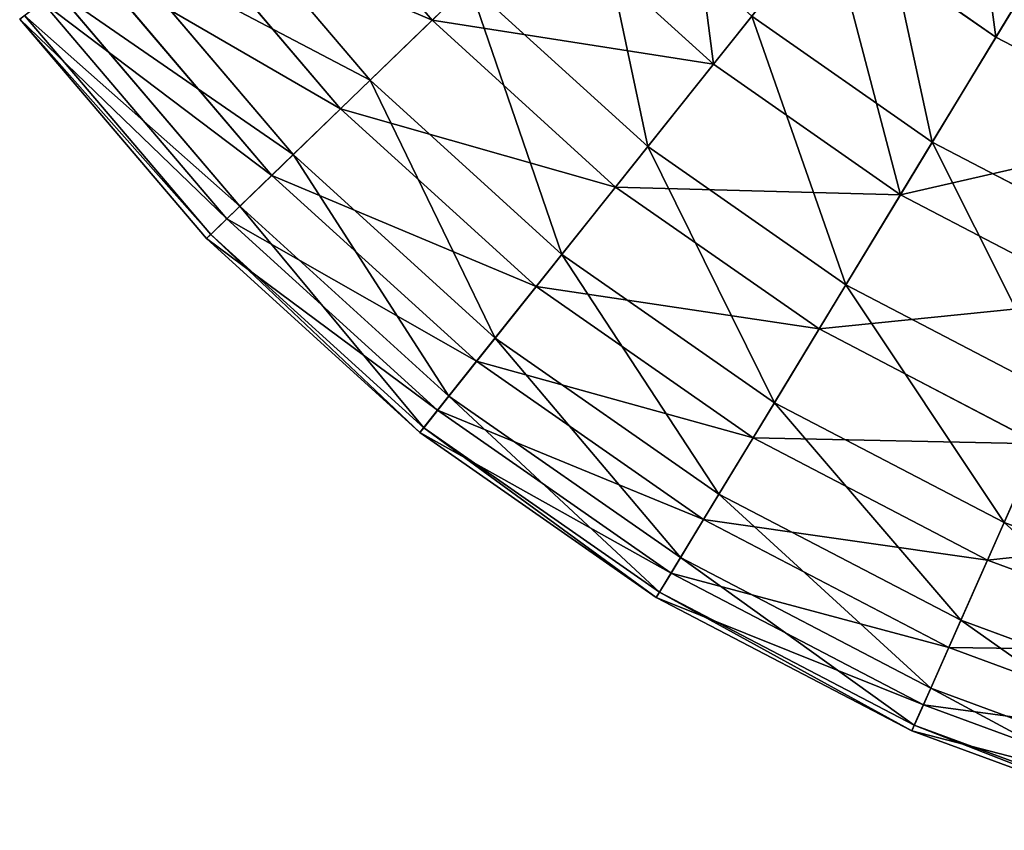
# Model space of a CAD drawing. Extents: x 1 to 133, y -12 to 0.
# Tile 158 of 256: x 45.72 to 48.35, y -11.71 to -9.55. Entities that reach past the tile are written whole.
import ezdxf

# ---------------------------------------------------------------- set-up
doc = ezdxf.new("R2010")
doc.units = 0
doc.header["$LTSCALE"] = 2.54
doc.layers.get('0').update_dxf_attribs({"color": 13, "linetype": 'CONTINUOUS'})

# ---------------------------------------------------------------- blocks, each defined once
blk = doc.blocks.new('SLING_IV_-_Z_O_ENIE16_06_B')
at = {"color": 0}
for p, q in [((46.394, -9.0462, 9.672), (46.8225, -9.5495, 9.672)), ((46.394, -9.0462, 9.672), (46.8225, -9.5495, 9.672)), ((48.3254, -9.5945, 10.8439), (48.6137, -9.1188, 11.3367)), ((48.3254, -9.5945, 10.8439), (48.6137, -9.1188, 11.3367)), ((46.2098, -9.1837, 3.9687), (46.6574, -9.7094, 3.9687)), ((46.2098, -9.1837, 3.9687), (46.6574, -9.7094, 3.9687)), ((46.1221, -9.2491, 9.0109), (46.5788, -9.7855, 9.0109)), ((46.1221, -9.2491, 9.0109), (46.5788, -9.7855, 9.0109)), ((46.8225, -9.5495, 9.672), (47.123, -9.2585, 10.2862)), ((46.8225, -9.5495, 9.672), (47.123, -9.2585, 10.2862)), ((47.123, -9.2585, 10.2862), (47.5726, -9.6669, 10.2862)), ((47.123, -9.2585, 10.2862), (47.5726, -9.6669, 10.2862)), ((47.5726, -9.6669, 10.2862), (47.8788, -9.283, 10.8439)), ((47.5726, -9.6669, 10.2862), (47.8788, -9.283, 10.8439)), ((47.8788, -9.283, 10.8439), (48.3254, -9.5945, 10.8439)), ((47.8788, -9.283, 10.8439), (48.3254, -9.5945, 10.8439)), ((45.9815, -9.3541, 4.6551), (46.4527, -9.9076, 4.6551)), ((45.9815, -9.3541, 4.6551), (46.4527, -9.9076, 4.6551)), ((45.9179, -9.4015, 8.3129), (46.3957, -9.9628, 8.3129)), ((45.9179, -9.4015, 8.3129), (46.3957, -9.9628, 8.3129)), ((48.4227, -9.434, 2.1915), (48.1558, -9.8742, 2.7275)), ((48.4227, -9.434, 2.1915), (48.1558, -9.8742, 2.7275)), ((45.8229, -9.4724, 5.3713), (46.3106, -10.0453, 5.3713)), ((45.8229, -9.4724, 5.3713), (46.3106, -10.0453, 5.3713)), ((46.9214, -9.4537, 3.3229), (46.6574, -9.7094, 3.9687)), ((46.9214, -9.4537, 3.3229), (46.6574, -9.7094, 3.9687)), ((46.9214, -9.4537, 3.3229), (47.3977, -9.8863, 3.3229)), ((46.9214, -9.4537, 3.3229), (47.3977, -9.8863, 3.3229)), ((45.7843, -9.5012, 7.5887), (46.276, -10.0788, 7.5887)), ((45.7843, -9.5012, 7.5887), (46.276, -10.0788, 7.5887)), ((45.7235, -9.5466, 6.8495), (46.2215, -10.1315, 6.8495)), ((45.7235, -9.5466, 6.8495), (46.2215, -10.1315, 6.8495)), ((45.7365, -9.5369, 6.1066), (46.2331, -10.1203, 6.1066)), ((45.7365, -9.5369, 6.1066), (46.2331, -10.1203, 6.1066)), ((46.5788, -9.7855, 9.0109), (46.8225, -9.5495, 9.672)), ((46.5788, -9.7855, 9.0109), (46.8225, -9.5495, 9.672)), ((46.8225, -9.5495, 9.672), (47.3118, -9.9939, 9.672)), ((46.8225, -9.5495, 9.672), (47.3118, -9.9939, 9.672)), ((47.6749, -9.5387, 2.7275), (47.3977, -9.8863, 3.3229)), ((47.6749, -9.5387, 2.7275), (47.3977, -9.8863, 3.3229)), ((47.6749, -9.5387, 2.7275), (48.1558, -9.8742, 2.7275)), ((47.6749, -9.5387, 2.7275), (48.1558, -9.8742, 2.7275)), ((48.0708, -10.0144, 10.2862), (48.3254, -9.5945, 10.8439)), ((48.0708, -10.0144, 10.2862), (48.3254, -9.5945, 10.8439)), ((48.3254, -9.5945, 10.8439), (48.8081, -9.8463, 10.8439)), ((48.3254, -9.5945, 10.8439), (48.8081, -9.8463, 10.8439)), ((47.3118, -9.9939, 9.672), (47.5726, -9.6669, 10.2862)), ((47.3118, -9.9939, 9.672), (47.5726, -9.6669, 10.2862)), ((47.5726, -9.6669, 10.2862), (48.0708, -10.0144, 10.2862)), ((47.5726, -9.6669, 10.2862), (48.0708, -10.0144, 10.2862)), ((46.6574, -9.7094, 3.9687), (46.4527, -9.9076, 4.6551)), ((46.6574, -9.7094, 3.9687), (46.4527, -9.9076, 4.6551)), ((46.6574, -9.7094, 3.9687), (47.1685, -10.1736, 3.9687)), ((46.6574, -9.7094, 3.9687), (47.1685, -10.1736, 3.9687)), ((46.3957, -9.9628, 8.3129), (46.5788, -9.7855, 9.0109)), ((46.3957, -9.9628, 8.3129), (46.5788, -9.7855, 9.0109)), ((46.5788, -9.7855, 9.0109), (47.1003, -10.2591, 9.0109)), ((46.5788, -9.7855, 9.0109), (47.1003, -10.2591, 9.0109)), ((47.3977, -9.8863, 3.3229), (47.1685, -10.1736, 3.9687)), ((47.3977, -9.8863, 3.3229), (47.1685, -10.1736, 3.9687)), ((47.3977, -9.8863, 3.3229), (47.9254, -10.2544, 3.3229)), ((47.3977, -9.8863, 3.3229), (47.9254, -10.2544, 3.3229)), ((48.1558, -9.8742, 2.7275), (47.9254, -10.2544, 3.3229)), ((48.1558, -9.8742, 2.7275), (47.9254, -10.2544, 3.3229)), ((48.1558, -9.8742, 2.7275), (48.6757, -10.1454, 2.7275)), ((48.1558, -9.8742, 2.7275), (48.6757, -10.1454, 2.7275)), ((46.4527, -9.9076, 4.6551), (46.3106, -10.0453, 5.3713)), ((46.4527, -9.9076, 4.6551), (46.3106, -10.0453, 5.3713)), ((46.4527, -9.9076, 4.6551), (46.9909, -10.3964, 4.6551)), ((46.4527, -9.9076, 4.6551), (46.9909, -10.3964, 4.6551)), ((46.276, -10.0788, 7.5887), (46.3957, -9.9628, 8.3129)), ((46.276, -10.0788, 7.5887), (46.3957, -9.9628, 8.3129)), ((46.3957, -9.9628, 8.3129), (46.9414, -10.4584, 8.3129)), ((46.3957, -9.9628, 8.3129), (46.9414, -10.4584, 8.3129)), ((47.1003, -10.2591, 9.0109), (47.3118, -9.9939, 9.672)), ((47.1003, -10.2591, 9.0109), (47.3118, -9.9939, 9.672)), ((47.3118, -9.9939, 9.672), (47.854, -10.3721, 9.672)), ((47.3118, -9.9939, 9.672), (47.854, -10.3721, 9.672)), ((47.854, -10.3721, 9.672), (48.0708, -10.0144, 10.2862)), ((47.854, -10.3721, 9.672), (48.0708, -10.0144, 10.2862)), ((48.0708, -10.0144, 10.2862), (48.6094, -10.2953, 10.2862)), ((48.0708, -10.0144, 10.2862), (48.6094, -10.2953, 10.2862)), ((46.3106, -10.0453, 5.3713), (46.2331, -10.1203, 6.1066)), ((46.3106, -10.0453, 5.3713), (46.2331, -10.1203, 6.1066)), ((46.3106, -10.0453, 5.3713), (46.8675, -10.5511, 5.3713)), ((46.3106, -10.0453, 5.3713), (46.8675, -10.5511, 5.3713)), ((46.2215, -10.1315, 6.8495), (46.276, -10.0788, 7.5887)), ((46.2215, -10.1315, 6.8495), (46.276, -10.0788, 7.5887)), ((46.276, -10.0788, 7.5887), (46.8375, -10.5887, 7.5887)), ((46.276, -10.0788, 7.5887), (46.8375, -10.5887, 7.5887)), ((46.2331, -10.1203, 6.1066), (46.2215, -10.1315, 6.8495)), ((46.2331, -10.1203, 6.1066), (46.2215, -10.1315, 6.8495)), ((46.2331, -10.1203, 6.1066), (46.8003, -10.6354, 6.1066)), ((46.2331, -10.1203, 6.1066), (46.8003, -10.6354, 6.1066)), ((46.2215, -10.1315, 6.8495), (46.7902, -10.648, 6.8495)), ((46.2215, -10.1315, 6.8495), (46.7902, -10.648, 6.8495)), ((47.1685, -10.1736, 3.9687), (46.9909, -10.3964, 4.6551)), ((47.1685, -10.1736, 3.9687), (46.9909, -10.3964, 4.6551)), ((47.1685, -10.1736, 3.9687), (47.7348, -10.5687, 3.9687)), ((47.1685, -10.1736, 3.9687), (47.7348, -10.5687, 3.9687)), ((46.9414, -10.4584, 8.3129), (47.1003, -10.2591, 9.0109)), ((46.9414, -10.4584, 8.3129), (47.1003, -10.2591, 9.0109)), ((47.1003, -10.2591, 9.0109), (47.6781, -10.6622, 9.0109)), ((47.1003, -10.2591, 9.0109), (47.6781, -10.6622, 9.0109)), ((47.9254, -10.2544, 3.3229), (47.7348, -10.5687, 3.9687)), ((47.9254, -10.2544, 3.3229), (47.7348, -10.5687, 3.9687)), ((47.9254, -10.2544, 3.3229), (48.4958, -10.552, 3.3229)), ((47.9254, -10.2544, 3.3229), (48.4958, -10.552, 3.3229)), ((47.6781, -10.6622, 9.0109), (47.854, -10.3721, 9.672)), ((47.6781, -10.6622, 9.0109), (47.854, -10.3721, 9.672)), ((47.854, -10.3721, 9.672), (48.44, -10.6779, 9.672)), ((47.854, -10.3721, 9.672), (48.44, -10.6779, 9.672)), ((46.9909, -10.3964, 4.6551), (46.8675, -10.5511, 5.3713)), ((46.9909, -10.3964, 4.6551), (46.8675, -10.5511, 5.3713)), ((46.9909, -10.3964, 4.6551), (47.5871, -10.8123, 4.6551)), ((46.9909, -10.3964, 4.6551), (47.5871, -10.8123, 4.6551)), ((46.8375, -10.5887, 7.5887), (46.9414, -10.4584, 8.3129)), ((46.8375, -10.5887, 7.5887), (46.9414, -10.4584, 8.3129)), ((46.9414, -10.4584, 8.3129), (47.546, -10.8802, 8.3129)), ((46.9414, -10.4584, 8.3129), (47.546, -10.8802, 8.3129)), ((46.8675, -10.5511, 5.3713), (46.8003, -10.6354, 6.1066)), ((46.8675, -10.5511, 5.3713), (46.8003, -10.6354, 6.1066)), ((46.8675, -10.5511, 5.3713), (47.4845, -10.9815, 5.3713)), ((46.8675, -10.5511, 5.3713), (47.4845, -10.9815, 5.3713)), ((47.7348, -10.5687, 3.9687), (47.5871, -10.8123, 4.6551)), ((47.7348, -10.5687, 3.9687), (47.5871, -10.8123, 4.6551)), ((47.7348, -10.5687, 3.9687), (48.347, -10.8881, 3.9687)), ((47.7348, -10.5687, 3.9687), (48.347, -10.8881, 3.9687)), ((48.4958, -10.552, 3.3229), (48.347, -10.8881, 3.9687)), ((48.4958, -10.552, 3.3229), (48.347, -10.8881, 3.9687)), ((46.7902, -10.648, 6.8495), (46.8375, -10.5887, 7.5887)), ((46.7902, -10.648, 6.8495), (46.8375, -10.5887, 7.5887)), ((46.8375, -10.5887, 7.5887), (47.4596, -11.0227, 7.5887)), ((46.8375, -10.5887, 7.5887), (47.4596, -11.0227, 7.5887)), ((46.8003, -10.6354, 6.1066), (46.7902, -10.648, 6.8495)), ((46.8003, -10.6354, 6.1066), (46.7902, -10.648, 6.8495)), ((46.7902, -10.648, 6.8495), (47.4203, -11.0875, 6.8495)), ((46.7902, -10.648, 6.8495), (47.4203, -11.0875, 6.8495)), ((46.8003, -10.6354, 6.1066), (47.4286, -11.0737, 6.1066)), ((46.8003, -10.6354, 6.1066), (47.4286, -11.0737, 6.1066)), ((47.546, -10.8802, 8.3129), (47.6781, -10.6622, 9.0109)), ((47.546, -10.8802, 8.3129), (47.6781, -10.6622, 9.0109)), ((47.6781, -10.6622, 9.0109), (48.3027, -10.988, 9.0109)), ((47.6781, -10.6622, 9.0109), (48.3027, -10.988, 9.0109)), ((48.3027, -10.988, 9.0109), (48.44, -10.6779, 9.672)), ((48.3027, -10.988, 9.0109), (48.44, -10.6779, 9.672)), ((47.5871, -10.8123, 4.6551), (47.4845, -10.9815, 5.3713)), ((47.5871, -10.8123, 4.6551), (47.4845, -10.9815, 5.3713)), ((47.5871, -10.8123, 4.6551), (48.2317, -11.1486, 4.6551)), ((47.5871, -10.8123, 4.6551), (48.2317, -11.1486, 4.6551)), ((47.4596, -11.0227, 7.5887), (47.546, -10.8802, 8.3129)), ((47.4596, -11.0227, 7.5887), (47.546, -10.8802, 8.3129)), ((47.546, -10.8802, 8.3129), (48.1996, -11.2211, 8.3129)), ((47.546, -10.8802, 8.3129), (48.1996, -11.2211, 8.3129)), ((48.347, -10.8881, 3.9687), (48.2317, -11.1486, 4.6551)), ((48.347, -10.8881, 3.9687), (48.2317, -11.1486, 4.6551)), ((48.347, -10.8881, 3.9687), (48.995, -11.1265, 3.9687)), ((48.347, -10.8881, 3.9687), (48.995, -11.1265, 3.9687)), ((47.4845, -10.9815, 5.3713), (47.4286, -11.0737, 6.1066)), ((47.4845, -10.9815, 5.3713), (47.4286, -11.0737, 6.1066)), ((47.4845, -10.9815, 5.3713), (48.1516, -11.3295, 5.3713)), ((47.4845, -10.9815, 5.3713), (48.1516, -11.3295, 5.3713)), ((48.1996, -11.2211, 8.3129), (48.3027, -10.988, 9.0109)), ((48.1996, -11.2211, 8.3129), (48.3027, -10.988, 9.0109)), ((48.3027, -10.988, 9.0109), (48.9639, -11.2314, 9.0109)), ((48.3027, -10.988, 9.0109), (48.9639, -11.2314, 9.0109)), ((47.4203, -11.0875, 6.8495), (47.4596, -11.0227, 7.5887)), ((47.4203, -11.0875, 6.8495), (47.4596, -11.0227, 7.5887)), ((47.4596, -11.0227, 7.5887), (48.1321, -11.3735, 7.5887)), ((47.4596, -11.0227, 7.5887), (48.1321, -11.3735, 7.5887)), ((47.4286, -11.0737, 6.1066), (47.4203, -11.0875, 6.8495)), ((47.4286, -11.0737, 6.1066), (47.4203, -11.0875, 6.8495)), ((47.4286, -11.0737, 6.1066), (48.1079, -11.4281, 6.1066)), ((47.4286, -11.0737, 6.1066), (48.1079, -11.4281, 6.1066)), ((47.4203, -11.0875, 6.8495), (48.1014, -11.4428, 6.8495)), ((47.4203, -11.0875, 6.8495), (48.1014, -11.4428, 6.8495)), ((48.2317, -11.1486, 4.6551), (48.1516, -11.3295, 5.3713)), ((48.2317, -11.1486, 4.6551), (48.1516, -11.3295, 5.3713)), ((48.2317, -11.1486, 4.6551), (48.9139, -11.3996, 4.6551)), ((48.2317, -11.1486, 4.6551), (48.9139, -11.3996, 4.6551)), ((48.1321, -11.3735, 7.5887), (48.1996, -11.2211, 8.3129)), ((48.1321, -11.3735, 7.5887), (48.1996, -11.2211, 8.3129)), ((48.1996, -11.2211, 8.3129), (48.8913, -11.4757, 8.3129)), ((48.1996, -11.2211, 8.3129), (48.8913, -11.4757, 8.3129)), ((48.1516, -11.3295, 5.3713), (48.1079, -11.4281, 6.1066)), ((48.1516, -11.3295, 5.3713), (48.1079, -11.4281, 6.1066)), ((48.1516, -11.3295, 5.3713), (48.8576, -11.5893, 5.3713)), ((48.1516, -11.3295, 5.3713), (48.8576, -11.5893, 5.3713)), ((48.1014, -11.4428, 6.8495), (48.1321, -11.3735, 7.5887)), ((48.1014, -11.4428, 6.8495), (48.1321, -11.3735, 7.5887)), ((48.1321, -11.3735, 7.5887), (48.8439, -11.6354, 7.5887)), ((48.1321, -11.3735, 7.5887), (48.8439, -11.6354, 7.5887)), ((48.1079, -11.4281, 6.1066), (48.1014, -11.4428, 6.8495)), ((48.1079, -11.4281, 6.1066), (48.1014, -11.4428, 6.8495)), ((48.1079, -11.4281, 6.1066), (48.8269, -11.6927, 6.1066)), ((48.1079, -11.4281, 6.1066), (48.8269, -11.6927, 6.1066)), ((48.1014, -11.4428, 6.8495), (48.8223, -11.7082, 6.8495)), ((48.1014, -11.4428, 6.8495), (48.8223, -11.7082, 6.8495))]:
    blk.add_line(p, q, dxfattribs=at)
at = {"color": 7}
mesh = blk.add_polyface(dxfattribs=at)
corners = [(47.123, -9.2585, 10.2862), (46.394, -9.0462, 9.672), (46.8225, -9.5495, 9.672), (46.7292, -8.796, 10.2862)]
mesh.append_faces([[corners[k] for k in face] for face in [(0, 1, 2), (1, 0, 3)]], dxfattribs={"vtx0": -1, "color": 7})
mesh = blk.add_polyface(dxfattribs=at)
corners = [(48.3254, -9.5945, 10.8439), (48.2256, -8.8481, 11.3367), (47.8788, -9.283, 10.8439), (48.6137, -9.1188, 11.3367)]
mesh.append_faces([[corners[k] for k in face] for face in [(0, 1, 2), (1, 0, 3)]], dxfattribs={"vtx0": -1, "color": 7})
mesh = blk.add_polyface(dxfattribs=at)
corners = [(47.5726, -9.6669, 10.2862), (47.4757, -8.9169, 10.8439), (47.123, -9.2585, 10.2862), (47.8788, -9.283, 10.8439)]
mesh.append_faces([[corners[k] for k in face] for face in [(0, 1, 2), (1, 0, 3)]], dxfattribs={"vtx0": -1, "color": 7})
mesh = blk.add_polyface(dxfattribs=at)
corners = [(46.2098, -9.1837, 3.9687), (46.9214, -9.4537, 3.3229), (46.6574, -9.7094, 3.9687), (46.5043, -8.9638, 3.3229)]
mesh.append_faces([[corners[k] for k in face] for face in [(0, 1, 2), (1, 0, 3)]], dxfattribs={"vtx0": -1, "color": 7})
mesh = blk.add_polyface(dxfattribs=at)
corners = [(46.8225, -9.5495, 9.672), (46.1221, -9.2491, 9.0109), (46.5788, -9.7855, 9.0109), (46.394, -9.0462, 9.672)]
mesh.append_faces([[corners[k] for k in face] for face in [(0, 1, 2), (1, 0, 3)]], dxfattribs={"vtx0": -1, "color": 7})
mesh = blk.add_polyface(dxfattribs=at)
corners = [(48.8081, -9.8463, 10.8439), (48.6137, -9.1188, 11.3367), (48.3254, -9.5945, 10.8439), (49.0333, -9.3377, 11.3367)]
mesh.append_faces([[corners[k] for k in face] for face in [(0, 1, 2), (1, 0, 3)]], dxfattribs={"vtx0": -1, "color": 7})
mesh = blk.add_polyface(dxfattribs=at)
corners = [(47.2408, -9.1445, 2.7275), (47.3977, -9.8863, 3.3229), (46.9214, -9.4537, 3.3229), (47.6749, -9.5387, 2.7275)]
mesh.append_faces([[corners[k] for k in face] for face in [(0, 1, 2), (1, 0, 3)]], dxfattribs={"vtx0": -1, "color": 7})
mesh = blk.add_polyface(dxfattribs=at)
corners = [(47.9958, -9.1363, 2.1915), (48.1558, -9.8742, 2.7275), (47.6749, -9.5387, 2.7275), (48.4227, -9.434, 2.1915)]
mesh.append_faces([[corners[k] for k in face] for face in [(0, 1, 2), (1, 0, 3)]], dxfattribs={"vtx0": -1, "color": 7})
mesh = blk.add_polyface(dxfattribs=at)
corners = [(45.9815, -9.3541, 4.6551), (46.6574, -9.7094, 3.9687), (46.4527, -9.9076, 4.6551), (46.2098, -9.1837, 3.9687)]
mesh.append_faces([[corners[k] for k in face] for face in [(0, 1, 2), (1, 0, 3)]], dxfattribs={"vtx0": -1, "color": 7})
mesh = blk.add_polyface(dxfattribs=at)
corners = [(46.5788, -9.7855, 9.0109), (45.9179, -9.4015, 8.3129), (46.3957, -9.9628, 8.3129), (46.1221, -9.2491, 9.0109)]
mesh.append_faces([[corners[k] for k in face] for face in [(0, 1, 2), (1, 0, 3)]], dxfattribs={"vtx0": -1, "color": 7})
mesh = blk.add_polyface(dxfattribs=at)
corners = [(47.5726, -9.6669, 10.2862), (46.8225, -9.5495, 9.672), (47.3118, -9.9939, 9.672), (47.123, -9.2585, 10.2862)]
mesh.append_faces([[corners[k] for k in face] for face in [(0, 1, 2), (1, 0, 3)]], dxfattribs={"vtx0": -1, "color": 7})
mesh = blk.add_polyface(dxfattribs=at)
corners = [(48.0708, -10.0144, 10.2862), (47.8788, -9.283, 10.8439), (47.5726, -9.6669, 10.2862), (48.3254, -9.5945, 10.8439)]
mesh.append_faces([[corners[k] for k in face] for face in [(0, 1, 2), (1, 0, 3)]], dxfattribs={"vtx0": -1, "color": 7})
mesh = blk.add_polyface(dxfattribs=at)
corners = [(45.8229, -9.4724, 5.3713), (46.4527, -9.9076, 4.6551), (46.3106, -10.0453, 5.3713), (45.9815, -9.3541, 4.6551)]
mesh.append_faces([[corners[k] for k in face] for face in [(0, 1, 2), (1, 0, 3)]], dxfattribs={"vtx0": -1, "color": 7})
mesh = blk.add_polyface(dxfattribs=at)
corners = [(46.3957, -9.9628, 8.3129), (45.7843, -9.5012, 7.5887), (46.276, -10.0788, 7.5887), (45.9179, -9.4015, 8.3129)]
mesh.append_faces([[corners[k] for k in face] for face in [(0, 1, 2), (1, 0, 3)]], dxfattribs={"vtx0": -1, "color": 7})
mesh = blk.add_polyface(dxfattribs=at)
corners = [(48.4227, -9.434, 2.1915), (48.6757, -10.1454, 2.7275), (48.1558, -9.8742, 2.7275), (48.8841, -9.6747, 2.1915)]
mesh.append_faces([[corners[k] for k in face] for face in [(0, 1, 2), (1, 0, 3)]], dxfattribs={"vtx0": -1, "color": 7})
mesh = blk.add_polyface(dxfattribs=at)
corners = [(45.7365, -9.5369, 6.1066), (46.3106, -10.0453, 5.3713), (46.2331, -10.1203, 6.1066), (45.8229, -9.4724, 5.3713)]
mesh.append_faces([[corners[k] for k in face] for face in [(0, 1, 2), (1, 0, 3)]], dxfattribs={"vtx0": -1, "color": 7})
mesh = blk.add_polyface(dxfattribs=at)
corners = [(47.1685, -10.1736, 3.9687), (46.9214, -9.4537, 3.3229), (47.3977, -9.8863, 3.3229), (46.6574, -9.7094, 3.9687)]
mesh.append_faces([[corners[k] for k in face] for face in [(0, 1, 2), (1, 0, 3)]], dxfattribs={"vtx0": -1, "color": 7})
mesh = blk.add_polyface(dxfattribs=at)
corners = [(46.276, -10.0788, 7.5887), (45.7235, -9.5466, 6.8495), (46.2215, -10.1315, 6.8495), (45.7843, -9.5012, 7.5887)]
mesh.append_faces([[corners[k] for k in face] for face in [(0, 1, 2), (1, 0, 3)]], dxfattribs={"vtx0": -1, "color": 7})
mesh = blk.add_polyface(dxfattribs=at)
corners = [(45.7235, -9.5466, 6.8495), (46.2331, -10.1203, 6.1066), (46.2215, -10.1315, 6.8495), (45.7365, -9.5369, 6.1066)]
mesh.append_faces([[corners[k] for k in face] for face in [(0, 1, 2), (1, 0, 3)]], dxfattribs={"vtx0": -1, "color": 7})
mesh = blk.add_polyface(dxfattribs=at)
corners = [(47.3118, -9.9939, 9.672), (46.5788, -9.7855, 9.0109), (47.1003, -10.2591, 9.0109), (46.8225, -9.5495, 9.672)]
mesh.append_faces([[corners[k] for k in face] for face in [(0, 1, 2), (1, 0, 3)]], dxfattribs={"vtx0": -1, "color": 7})
mesh = blk.add_polyface(dxfattribs=at)
corners = [(47.9254, -10.2544, 3.3229), (47.6749, -9.5387, 2.7275), (48.1558, -9.8742, 2.7275), (47.3977, -9.8863, 3.3229)]
mesh.append_faces([[corners[k] for k in face] for face in [(0, 1, 2), (1, 0, 3)]], dxfattribs={"vtx0": -1, "color": 7})
mesh = blk.add_polyface(dxfattribs=at)
corners = [(48.8081, -9.8463, 10.8439), (48.0708, -10.0144, 10.2862), (48.6094, -10.2953, 10.2862), (48.3254, -9.5945, 10.8439)]
mesh.append_faces([[corners[k] for k in face] for face in [(0, 1, 2), (1, 0, 3)]], dxfattribs={"vtx0": -1, "color": 7})
mesh = blk.add_polyface(dxfattribs=at)
corners = [(48.0708, -10.0144, 10.2862), (47.3118, -9.9939, 9.672), (47.854, -10.3721, 9.672), (47.5726, -9.6669, 10.2862)]
mesh.append_faces([[corners[k] for k in face] for face in [(0, 1, 2), (1, 0, 3)]], dxfattribs={"vtx0": -1, "color": 7})
mesh = blk.add_polyface(dxfattribs=at)
corners = [(46.9909, -10.3964, 4.6551), (46.6574, -9.7094, 3.9687), (47.1685, -10.1736, 3.9687), (46.4527, -9.9076, 4.6551)]
mesh.append_faces([[corners[k] for k in face] for face in [(0, 1, 2), (1, 0, 3)]], dxfattribs={"vtx0": -1, "color": 7})
mesh = blk.add_polyface(dxfattribs=at)
corners = [(47.1003, -10.2591, 9.0109), (46.3957, -9.9628, 8.3129), (46.9414, -10.4584, 8.3129), (46.5788, -9.7855, 9.0109)]
mesh.append_faces([[corners[k] for k in face] for face in [(0, 1, 2), (1, 0, 3)]], dxfattribs={"vtx0": -1, "color": 7})
mesh = blk.add_polyface(dxfattribs=at)
corners = [(47.7348, -10.5687, 3.9687), (47.3977, -9.8863, 3.3229), (47.9254, -10.2544, 3.3229), (47.1685, -10.1736, 3.9687)]
mesh.append_faces([[corners[k] for k in face] for face in [(0, 1, 2), (1, 0, 3)]], dxfattribs={"vtx0": -1, "color": 7})
mesh = blk.add_polyface(dxfattribs=at)
corners = [(48.4958, -10.552, 3.3229), (48.1558, -9.8742, 2.7275), (48.6757, -10.1454, 2.7275), (47.9254, -10.2544, 3.3229)]
mesh.append_faces([[corners[k] for k in face] for face in [(0, 1, 2), (1, 0, 3)]], dxfattribs={"vtx0": -1, "color": 7})
mesh = blk.add_polyface(dxfattribs=at)
corners = [(46.8675, -10.5511, 5.3713), (46.4527, -9.9076, 4.6551), (46.9909, -10.3964, 4.6551), (46.3106, -10.0453, 5.3713)]
mesh.append_faces([[corners[k] for k in face] for face in [(0, 1, 2), (1, 0, 3)]], dxfattribs={"vtx0": -1, "color": 7})
mesh = blk.add_polyface(dxfattribs=at)
corners = [(46.9414, -10.4584, 8.3129), (46.276, -10.0788, 7.5887), (46.8375, -10.5887, 7.5887), (46.3957, -9.9628, 8.3129)]
mesh.append_faces([[corners[k] for k in face] for face in [(0, 1, 2), (1, 0, 3)]], dxfattribs={"vtx0": -1, "color": 7})
mesh = blk.add_polyface(dxfattribs=at)
corners = [(47.854, -10.3721, 9.672), (47.1003, -10.2591, 9.0109), (47.6781, -10.6622, 9.0109), (47.3118, -9.9939, 9.672)]
mesh.append_faces([[corners[k] for k in face] for face in [(0, 1, 2), (1, 0, 3)]], dxfattribs={"vtx0": -1, "color": 7})
mesh = blk.add_polyface(dxfattribs=at)
corners = [(48.6094, -10.2953, 10.2862), (47.854, -10.3721, 9.672), (48.44, -10.6779, 9.672), (48.0708, -10.0144, 10.2862)]
mesh.append_faces([[corners[k] for k in face] for face in [(0, 1, 2), (1, 0, 3)]], dxfattribs={"vtx0": -1, "color": 7})
mesh = blk.add_polyface(dxfattribs=at)
corners = [(46.8003, -10.6354, 6.1066), (46.3106, -10.0453, 5.3713), (46.8675, -10.5511, 5.3713), (46.2331, -10.1203, 6.1066)]
mesh.append_faces([[corners[k] for k in face] for face in [(0, 1, 2), (1, 0, 3)]], dxfattribs={"vtx0": -1, "color": 7})
mesh = blk.add_polyface(dxfattribs=at)
corners = [(46.8375, -10.5887, 7.5887), (46.2215, -10.1315, 6.8495), (46.7902, -10.648, 6.8495), (46.276, -10.0788, 7.5887)]
mesh.append_faces([[corners[k] for k in face] for face in [(0, 1, 2), (1, 0, 3)]], dxfattribs={"vtx0": -1, "color": 7})
mesh = blk.add_polyface(dxfattribs=at)
corners = [(46.7902, -10.648, 6.8495), (46.2331, -10.1203, 6.1066), (46.8003, -10.6354, 6.1066), (46.2215, -10.1315, 6.8495)]
mesh.append_faces([[corners[k] for k in face] for face in [(0, 1, 2), (1, 0, 3)]], dxfattribs={"vtx0": -1, "color": 7})
mesh = blk.add_polyface(dxfattribs=at)
corners = [(47.5871, -10.8123, 4.6551), (47.1685, -10.1736, 3.9687), (47.7348, -10.5687, 3.9687), (46.9909, -10.3964, 4.6551)]
mesh.append_faces([[corners[k] for k in face] for face in [(0, 1, 2), (1, 0, 3)]], dxfattribs={"vtx0": -1, "color": 7})
mesh = blk.add_polyface(dxfattribs=at)
corners = [(47.6781, -10.6622, 9.0109), (46.9414, -10.4584, 8.3129), (47.546, -10.8802, 8.3129), (47.1003, -10.2591, 9.0109)]
mesh.append_faces([[corners[k] for k in face] for face in [(0, 1, 2), (1, 0, 3)]], dxfattribs={"vtx0": -1, "color": 7})
mesh = blk.add_polyface(dxfattribs=at)
corners = [(48.347, -10.8881, 3.9687), (47.9254, -10.2544, 3.3229), (48.4958, -10.552, 3.3229), (47.7348, -10.5687, 3.9687)]
mesh.append_faces([[corners[k] for k in face] for face in [(0, 1, 2), (1, 0, 3)]], dxfattribs={"vtx0": -1, "color": 7})
mesh = blk.add_polyface(dxfattribs=at)
corners = [(48.44, -10.6779, 9.672), (47.6781, -10.6622, 9.0109), (48.3027, -10.988, 9.0109), (47.854, -10.3721, 9.672)]
mesh.append_faces([[corners[k] for k in face] for face in [(0, 1, 2), (1, 0, 3)]], dxfattribs={"vtx0": -1, "color": 7})
mesh = blk.add_polyface(dxfattribs=at)
corners = [(47.4845, -10.9815, 5.3713), (46.9909, -10.3964, 4.6551), (47.5871, -10.8123, 4.6551), (46.8675, -10.5511, 5.3713)]
mesh.append_faces([[corners[k] for k in face] for face in [(0, 1, 2), (1, 0, 3)]], dxfattribs={"vtx0": -1, "color": 7})
mesh = blk.add_polyface(dxfattribs=at)
corners = [(47.546, -10.8802, 8.3129), (46.8375, -10.5887, 7.5887), (47.4596, -11.0227, 7.5887), (46.9414, -10.4584, 8.3129)]
mesh.append_faces([[corners[k] for k in face] for face in [(0, 1, 2), (1, 0, 3)]], dxfattribs={"vtx0": -1, "color": 7})
mesh = blk.add_polyface(dxfattribs=at)
corners = [(47.4286, -11.0737, 6.1066), (46.8675, -10.5511, 5.3713), (47.4845, -10.9815, 5.3713), (46.8003, -10.6354, 6.1066)]
mesh.append_faces([[corners[k] for k in face] for face in [(0, 1, 2), (1, 0, 3)]], dxfattribs={"vtx0": -1, "color": 7})
mesh = blk.add_polyface(dxfattribs=at)
corners = [(48.2317, -11.1486, 4.6551), (47.7348, -10.5687, 3.9687), (48.347, -10.8881, 3.9687), (47.5871, -10.8123, 4.6551)]
mesh.append_faces([[corners[k] for k in face] for face in [(0, 1, 2), (1, 0, 3)]], dxfattribs={"vtx0": -1, "color": 7})
mesh = blk.add_polyface(dxfattribs=at)
corners = [(48.995, -11.1265, 3.9687), (48.4958, -10.552, 3.3229), (49.0996, -10.7742, 3.3229), (48.347, -10.8881, 3.9687)]
mesh.append_faces([[corners[k] for k in face] for face in [(0, 1, 2), (1, 0, 3)]], dxfattribs={"vtx0": -1, "color": 7})
mesh = blk.add_polyface(dxfattribs=at)
corners = [(47.4596, -11.0227, 7.5887), (46.7902, -10.648, 6.8495), (47.4203, -11.0875, 6.8495), (46.8375, -10.5887, 7.5887)]
mesh.append_faces([[corners[k] for k in face] for face in [(0, 1, 2), (1, 0, 3)]], dxfattribs={"vtx0": -1, "color": 7})
mesh = blk.add_polyface(dxfattribs=at)
corners = [(47.4203, -11.0875, 6.8495), (46.8003, -10.6354, 6.1066), (47.4286, -11.0737, 6.1066), (46.7902, -10.648, 6.8495)]
mesh.append_faces([[corners[k] for k in face] for face in [(0, 1, 2), (1, 0, 3)]], dxfattribs={"vtx0": -1, "color": 7})
mesh = blk.add_polyface(dxfattribs=at)
corners = [(48.3027, -10.988, 9.0109), (47.546, -10.8802, 8.3129), (48.1996, -11.2211, 8.3129), (47.6781, -10.6622, 9.0109)]
mesh.append_faces([[corners[k] for k in face] for face in [(0, 1, 2), (1, 0, 3)]], dxfattribs={"vtx0": -1, "color": 7})
mesh = blk.add_polyface(dxfattribs=at)
corners = [(49.0604, -10.9062, 9.672), (48.3027, -10.988, 9.0109), (48.9639, -11.2314, 9.0109), (48.44, -10.6779, 9.672)]
mesh.append_faces([[corners[k] for k in face] for face in [(0, 1, 2), (1, 0, 3)]], dxfattribs={"vtx0": -1, "color": 7})
mesh = blk.add_polyface(dxfattribs=at)
corners = [(48.1516, -11.3295, 5.3713), (47.5871, -10.8123, 4.6551), (48.2317, -11.1486, 4.6551), (47.4845, -10.9815, 5.3713)]
mesh.append_faces([[corners[k] for k in face] for face in [(0, 1, 2), (1, 0, 3)]], dxfattribs={"vtx0": -1, "color": 7})
mesh = blk.add_polyface(dxfattribs=at)
corners = [(48.1996, -11.2211, 8.3129), (47.4596, -11.0227, 7.5887), (48.1321, -11.3735, 7.5887), (47.546, -10.8802, 8.3129)]
mesh.append_faces([[corners[k] for k in face] for face in [(0, 1, 2), (1, 0, 3)]], dxfattribs={"vtx0": -1, "color": 7})
mesh = blk.add_polyface(dxfattribs=at)
corners = [(48.9139, -11.3996, 4.6551), (48.347, -10.8881, 3.9687), (48.995, -11.1265, 3.9687), (48.2317, -11.1486, 4.6551)]
mesh.append_faces([[corners[k] for k in face] for face in [(0, 1, 2), (1, 0, 3)]], dxfattribs={"vtx0": -1, "color": 7})
mesh = blk.add_polyface(dxfattribs=at)
corners = [(48.1079, -11.4281, 6.1066), (47.4845, -10.9815, 5.3713), (48.1516, -11.3295, 5.3713), (47.4286, -11.0737, 6.1066)]
mesh.append_faces([[corners[k] for k in face] for face in [(0, 1, 2), (1, 0, 3)]], dxfattribs={"vtx0": -1, "color": 7})
mesh = blk.add_polyface(dxfattribs=at)
corners = [(48.9639, -11.2314, 9.0109), (48.1996, -11.2211, 8.3129), (48.8913, -11.4757, 8.3129), (48.3027, -10.988, 9.0109)]
mesh.append_faces([[corners[k] for k in face] for face in [(0, 1, 2), (1, 0, 3)]], dxfattribs={"vtx0": -1, "color": 7})
mesh = blk.add_polyface(dxfattribs=at)
corners = [(48.1321, -11.3735, 7.5887), (47.4203, -11.0875, 6.8495), (48.1014, -11.4428, 6.8495), (47.4596, -11.0227, 7.5887)]
mesh.append_faces([[corners[k] for k in face] for face in [(0, 1, 2), (1, 0, 3)]], dxfattribs={"vtx0": -1, "color": 7})
mesh = blk.add_polyface(dxfattribs=at)
corners = [(48.1014, -11.4428, 6.8495), (47.4286, -11.0737, 6.1066), (48.1079, -11.4281, 6.1066), (47.4203, -11.0875, 6.8495)]
mesh.append_faces([[corners[k] for k in face] for face in [(0, 1, 2), (1, 0, 3)]], dxfattribs={"vtx0": -1, "color": 7})
mesh = blk.add_polyface(dxfattribs=at)
corners = [(48.8576, -11.5893, 5.3713), (48.2317, -11.1486, 4.6551), (48.9139, -11.3996, 4.6551), (48.1516, -11.3295, 5.3713)]
mesh.append_faces([[corners[k] for k in face] for face in [(0, 1, 2), (1, 0, 3)]], dxfattribs={"vtx0": -1, "color": 7})
mesh = blk.add_polyface(dxfattribs=at)
corners = [(48.8913, -11.4757, 8.3129), (48.1321, -11.3735, 7.5887), (48.8439, -11.6354, 7.5887), (48.1996, -11.2211, 8.3129)]
mesh.append_faces([[corners[k] for k in face] for face in [(0, 1, 2), (1, 0, 3)]], dxfattribs={"vtx0": -1, "color": 7})
mesh = blk.add_polyface(dxfattribs=at)
corners = [(48.8269, -11.6927, 6.1066), (48.1516, -11.3295, 5.3713), (48.8576, -11.5893, 5.3713), (48.1079, -11.4281, 6.1066)]
mesh.append_faces([[corners[k] for k in face] for face in [(0, 1, 2), (1, 0, 3)]], dxfattribs={"vtx0": -1, "color": 7})
mesh = blk.add_polyface(dxfattribs=at)
corners = [(48.8439, -11.6354, 7.5887), (48.1014, -11.4428, 6.8495), (48.8223, -11.7082, 6.8495), (48.1321, -11.3735, 7.5887)]
mesh.append_faces([[corners[k] for k in face] for face in [(0, 1, 2), (1, 0, 3)]], dxfattribs={"vtx0": -1, "color": 7})
mesh = blk.add_polyface(dxfattribs=at)
corners = [(48.8223, -11.7082, 6.8495), (48.1079, -11.4281, 6.1066), (48.8269, -11.6927, 6.1066), (48.1014, -11.4428, 6.8495)]
mesh.append_faces([[corners[k] for k in face] for face in [(0, 1, 2), (1, 0, 3)]], dxfattribs={"vtx0": -1, "color": 7})

msp = doc.modelspace()

# ---------------------------------------------------------------- block references
at = {"color": 18}
msp.add_blockref('SLING_IV_-_Z_O_ENIE16_06_B', (0, 0), dxfattribs=at)

doc.saveas('drawing.dxf')
